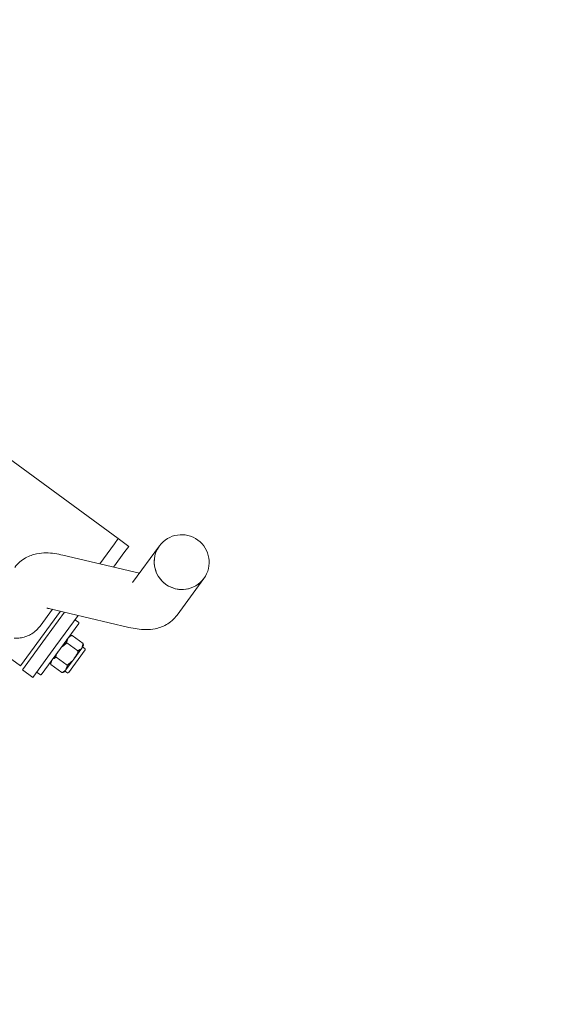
# Model space of a CAD drawing. Extents: x 5477758 to 5478353, y 5918276 to 5918502.
# Tile 36 of 127: x 5477900.254 to 5477900.663, y 5918354.34 to 5918355.099. Entities that reach past the tile are written whole.
import ezdxf

# ---------------------------------------------------------------- set-up
doc = ezdxf.new("R2010")
doc.units = 0
doc.header["$LTSCALE"] = 0.25
doc.linetypes.add('ACAD_ISO03W100', pattern=[30, 12, -18])
doc.layers.get('0').update_dxf_attribs({"linetype": 'CONTINUOUS', "lineweight": 13})
doc.layers.add('0_PROJEKTOWANE ZABAWKI', color=7, linetype='CONTINUOUS', lineweight=0)
doc.layers.add('ZZ_korona', color=94, linetype='CONTINUOUS', lineweight=35)

# ---------------------------------------------------------------- blocks, each defined once
blk = doc.blocks.new('zw$2AC3')
at = {"lineweight": 0}
for p, q in [((-170.192, -58.111), (-166.704, -58.111)), ((-163.752, -60.543), (-161.334, -66.27)), ((-170.192, -62.351), (-166.704, -62.351)), ((-167.591, -62.351), (-165.24, -67.919)), ((-160.665, -62.657), (-160.665, -63.705)), ((-160.319, -62.531), (-160.48, -62.531)), ((-160.43, -62.531), (-160.43, -62.281)), ((-160.38, -62.231), (-158.18, -62.231)), ((-159.28, -62.531), (-160.319, -62.531)), ((-159.972, -62.657), (-159.972, -63.705)), ((-158.24, -62.531), (-159.28, -62.531)), ((-158.587, -62.657), (-158.587, -63.705)), ((-158.08, -62.531), (-158.24, -62.531)), ((-158.13, -62.531), (-158.13, -62.281)), ((-157.894, -62.657), (-157.894, -63.705)), ((-168.78, -64.231), (-168.28, -64.231)), ((-168.78, -64.231), (-168.78, -65.231)), ((-166.797, -64.231), (-168.28, -64.231)), ((-159.28, -64.231), (-162.195, -64.231)), ((-161.78, -63.881), (-161.78, -64.181)), ((-161.73, -63.831), (-156.83, -63.831)), ((-159.28, -64.231), (-156.28, -64.231)), ((-156.78, -63.881), (-156.78, -64.181)), ((-156.28, -64.231), (-156.28, -65.231)), ((-168.28, -65.231), (-168.78, -65.231)), ((-168.78, -65.231), (-168.28, -65.231)), ((-168.78, -83.658), (-168.78, -65.231)), ((-168.28, -65.231), (-166.375, -65.231)), ((-166.375, -65.231), (-168.28, -65.231)), ((-161.773, -65.231), (-159.28, -65.231)), ((-161.646, -65.531), (-156.43, -65.531)), ((-156.28, -65.231), (-159.28, -65.231)), ((-156.43, -65.531), (-156.43, -70.931)), ((-161.401, -66.111), (-159.785, -66.111))]:
    blk.add_line(p, q, dxfattribs=at)
at = {"linetype": 'ACAD_ISO03W100', "lineweight": 0, "ltscale": 0.1}
blk.add_lwpolyline([(-43.252, -268.347, 0.416285), (107.808, -118.351), (107.808, -58.111, 0.414214), (-42.192, 91.889), (-179.876, 91.889, 0.414214), (-329.876, -58.111), (-329.876, -118.351, 0.41423), (-179.867, -268.351, -0.000014)], format="xyb", close=True, dxfattribs=at)
at = {"lineweight": 0}
for centre, radius, start, end in [((-170.192, -60.231), 2.12, 90, 270), ((-160.48, -62.731), 0.2, 90, 158.15644), ((-160.38, -62.281), 0.05, 90, 180), ((-158.18, -62.281), 0.05, 0, 90), ((-158.08, -62.731), 0.2, 21.84356, 90), ((-161.73, -63.881), 0.05, 90, 180), ((-161.73, -64.181), 0.05, 180, 270), ((-160.48, -63.631), 0.2, 201.84356, 270), ((-158.08, -63.631), 0.2, 270, 338.15644), ((-156.83, -63.881), 0.05, 0, 90), ((-156.83, -64.181), 0.05, 270, 0)]:
    blk.add_arc(centre, radius, start, end, dxfattribs=at)
for major_axis, start_param, end_param in [((0, -2.12), 0, 3.141593), ((0, 2.12), 3.141593, 6.283185)]:
    blk.add_ellipse((-170.192, -60.231), major_axis=major_axis, ratio=0.984673, start_param=start_param, end_param=end_param, dxfattribs=at)
for points, knots in [([(-166.704, -58.111), (-166.318, -58.111), (-165.939, -58.204), (-165.319, -58.484), (-165.072, -58.663), (-164.672, -59.025), (-164.516, -59.21), (-164.246, -59.581), (-164.133, -59.767), (-163.928, -60.147), (-163.837, -60.341), (-163.752, -60.543)], [3.1415927, 3.1415927, 3.1415927, 3.1415927, 3.219944, 3.219944, 3.2982954, 3.2982954, 3.3766468, 3.3766468, 3.4549981, 3.4549981, 3.5333495, 3.5333495, 3.5333495, 3.5333495]), ([(-160.319, -62.531), (-160.362, -62.531), (-160.41, -62.53), (-160.505, -62.537), (-160.552, -62.545), (-160.612, -62.582), (-160.633, -62.601), (-160.654, -62.633), (-160.66, -62.644), (-160.665, -62.657)], [0, 0, 0, 0, 0.2616565, 0.2616565, 0.523313, 0.523313, 0.6383503, 0.6383503, 0.6822911, 0.6822911, 0.6822911, 0.6822911]), ([(-159.972, -62.657), (-159.977, -62.644), (-159.983, -62.633), (-160.005, -62.601), (-160.026, -62.582), (-160.086, -62.545), (-160.133, -62.537), (-160.227, -62.53), (-160.275, -62.531), (-160.319, -62.531)], [-0.6822911, -0.6822911, -0.6822911, -0.6822911, -0.6383503, -0.6383503, -0.523313, -0.523313, -0.2616565, -0.2616565, 0, 0, 0, 0]), ([(-159.28, -62.531), (-159.367, -62.531), (-159.463, -62.53), (-159.652, -62.537), (-159.746, -62.545), (-159.866, -62.582), (-159.908, -62.601), (-159.95, -62.633), (-159.963, -62.644), (-159.972, -62.657)], [0, 0, 0, 0, 0.2616565, 0.2616565, 0.523313, 0.523313, 0.6383503, 0.6383503, 0.6822911, 0.6822911, 0.6822911, 0.6822911]), ([(-158.587, -62.657), (-158.597, -62.644), (-158.609, -62.633), (-158.651, -62.601), (-158.693, -62.582), (-158.813, -62.545), (-158.907, -62.537), (-159.097, -62.53), (-159.192, -62.531), (-159.28, -62.531)], [-0.6822911, -0.6822911, -0.6822911, -0.6822911, -0.6383503, -0.6383503, -0.523313, -0.523313, -0.2616565, -0.2616565, 0, 0, 0, 0]), ([(-158.24, -62.531), (-158.284, -62.531), (-158.332, -62.53), (-158.427, -62.537), (-158.474, -62.545), (-158.534, -62.582), (-158.555, -62.601), (-158.576, -62.633), (-158.582, -62.644), (-158.587, -62.657)], [0, 0, 0, 0, 0.2616565, 0.2616565, 0.523313, 0.523313, 0.6383503, 0.6383503, 0.6822911, 0.6822911, 0.6822911, 0.6822911]), ([(-157.894, -62.657), (-157.899, -62.644), (-157.905, -62.633), (-157.926, -62.601), (-157.947, -62.582), (-158.007, -62.545), (-158.054, -62.537), (-158.149, -62.53), (-158.197, -62.531), (-158.24, -62.531)], [-0.6822911, -0.6822911, -0.6822911, -0.6822911, -0.6383503, -0.6383503, -0.523313, -0.523313, -0.2616565, -0.2616565, 0, 0, 0, 0]), ([(-160.665, -63.705), (-160.66, -63.718), (-160.654, -63.729), (-160.633, -63.761), (-160.612, -63.78), (-160.552, -63.817), (-160.505, -63.825), (-160.41, -63.832), (-160.362, -63.831), (-160.319, -63.831)], [0.8363254, 0.8363254, 0.8363254, 0.8363254, 0.8802662, 0.8802662, 0.9953034, 0.9953034, 1.2569599, 1.2569599, 1.5186164, 1.5186164, 1.5186164, 1.5186164]), ([(-160.319, -63.831), (-160.275, -63.831), (-160.227, -63.832), (-160.133, -63.825), (-160.086, -63.817), (-160.026, -63.78), (-160.005, -63.761), (-159.983, -63.729), (-159.977, -63.718), (-159.972, -63.705)], [1.5186164, 1.5186164, 1.5186164, 1.5186164, 1.7802729, 1.7802729, 2.0419294, 2.0419294, 2.1569667, 2.1569667, 2.2009075, 2.2009075, 2.2009075, 2.2009075]), ([(-159.972, -63.705), (-159.963, -63.718), (-159.95, -63.729), (-159.908, -63.761), (-159.866, -63.78), (-159.746, -63.817), (-159.652, -63.825), (-159.463, -63.832), (-159.367, -63.831), (-159.28, -63.831)], [0.8363254, 0.8363254, 0.8363254, 0.8363254, 0.8802662, 0.8802662, 0.9953034, 0.9953034, 1.2569599, 1.2569599, 1.5186164, 1.5186164, 1.5186164, 1.5186164]), ([(-159.28, -63.831), (-159.192, -63.831), (-159.097, -63.832), (-158.907, -63.825), (-158.813, -63.817), (-158.693, -63.78), (-158.651, -63.761), (-158.609, -63.729), (-158.597, -63.718), (-158.587, -63.705)], [1.5186164, 1.5186164, 1.5186164, 1.5186164, 1.7802729, 1.7802729, 2.0419294, 2.0419294, 2.1569667, 2.1569667, 2.2009075, 2.2009075, 2.2009075, 2.2009075]), ([(-158.587, -63.705), (-158.582, -63.718), (-158.576, -63.729), (-158.555, -63.761), (-158.534, -63.78), (-158.474, -63.817), (-158.427, -63.825), (-158.332, -63.832), (-158.284, -63.831), (-158.24, -63.831)], [0.8363254, 0.8363254, 0.8363254, 0.8363254, 0.8802662, 0.8802662, 0.9953034, 0.9953034, 1.2569599, 1.2569599, 1.5186164, 1.5186164, 1.5186164, 1.5186164]), ([(-158.24, -63.831), (-158.197, -63.831), (-158.149, -63.832), (-158.054, -63.825), (-158.007, -63.817), (-157.947, -63.78), (-157.926, -63.761), (-157.905, -63.729), (-157.899, -63.718), (-157.894, -63.705)], [1.5186164, 1.5186164, 1.5186164, 1.5186164, 1.7802729, 1.7802729, 2.0419294, 2.0419294, 2.1569667, 2.1569667, 2.2009075, 2.2009075, 2.2009075, 2.2009075]), ([(-161.334, -66.27), (-161.293, -66.368), (-161.256, -66.444), (-161.202, -66.545), (-161.191, -66.56), (-161.184, -66.571)], [5.8914285, 5.8914285, 5.8914285, 5.8914285, 5.9697798, 5.9697798, 6.0443131, 6.0443131, 6.0443131, 6.0443131]), ([(-157.87, -67.161), (-157.897, -67.12), (-157.926, -67.079), (-158.041, -66.928), (-158.136, -66.824), (-158.335, -66.642), (-158.446, -66.556), (-158.686, -66.402), (-158.815, -66.334), (-159.085, -66.224), (-159.225, -66.181), (-159.507, -66.125), (-159.649, -66.111), (-159.785, -66.111)], [7.860711, 7.860711, 7.860711, 7.860711, 8.007535, 8.007535, 8.432231, 8.432231, 8.849215, 8.849215, 9.2662, 9.2662, 9.683185, 9.683185, 10.10017, 10.10017, 10.10017, 10.10017]), ([(-165.24, -67.919), (-165.155, -68.121), (-165.064, -68.315), (-164.859, -68.695), (-164.746, -68.881), (-164.476, -69.252), (-164.32, -69.437), (-163.92, -69.8), (-163.673, -69.978), (-163.053, -70.258), (-162.674, -70.351), (-162.288, -70.351)], [5.8914285, 5.8914285, 5.8914285, 5.8914285, 5.9697798, 5.9697798, 6.0481312, 6.0481312, 6.1264826, 6.1264826, 6.2048339, 6.2048339, 6.2831853, 6.2831853, 6.2831853, 6.2831853])]:
    blk.add_open_spline(points, degree=3, knots=knots, dxfattribs=at)

msp = doc.modelspace()

# ---------------------------------------------------------------- linework, layer by layer
at = {"layer": 'ZZ_korona'}
for centre, radius, start, end in [((5477901.65755, 5918357.91166), 4, 9.77815, 236.49844), ((5477901.65755, 5918357.91166), 4, 238.84053, 313.19216), ((5477898.1825, 5918352.42114), 2.5, 10.55522, 55.79561)]:
    msp.add_arc(centre, radius, start, end, dxfattribs=at)

# ---------------------------------------------------------------- block references
at = {"layer": '0_PROJEKTOWANE ZABAWKI', "color": 1, "lineweight": 0, "xscale": 0.0100229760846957, "yscale": 0.0100229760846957, "zscale": 0.0100229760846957, "rotation": 233.789402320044}
msp.add_blockref('zw$2AC3', (5477899.85839, 5918352.94751), dxfattribs=at)

doc.saveas('drawing.dxf')
